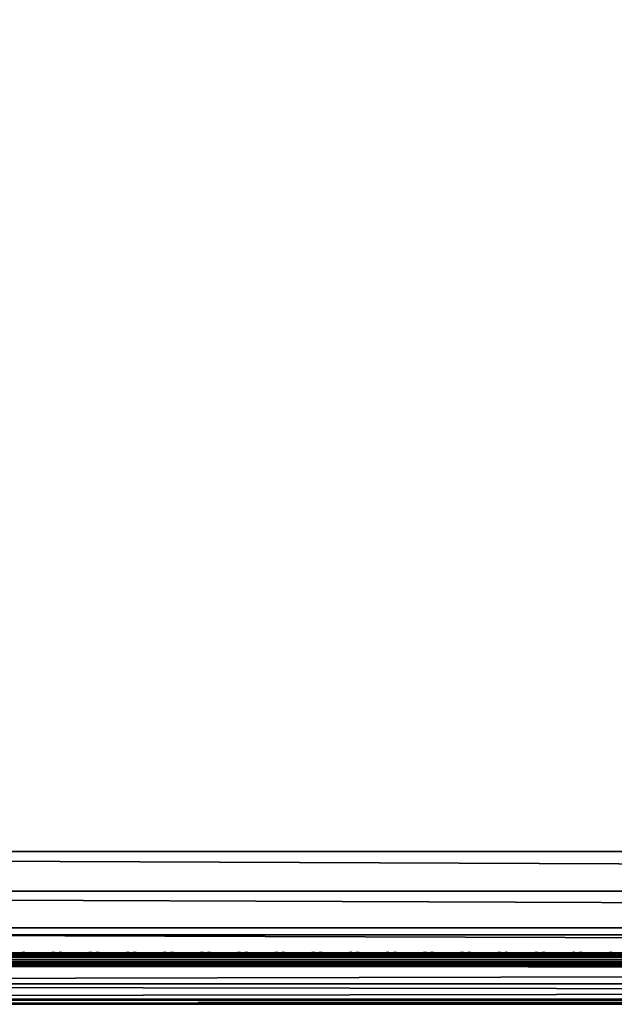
# Model space of a CAD drawing. Header units: inches. Extents: x 0 to 69, y -28.1 to 0.1.
# Tile 44 of 170: x 17.2 to 21.5, y -28 to -20.9. Entities that reach past the tile are written whole.
import ezdxf

# ---------------------------------------------------------------- set-up
doc = ezdxf.new("R2010")
doc.units = ezdxf.units.IN
doc.header["$LTSCALE"] = 0.03937
doc.header["$MEASUREMENT"] = 0
for name, color, linetype in [('A-FURN-3-ST', 151, 'Continuous'), ('A-FURN-3-ST-SEAM', 250, 'Continuous'), ('A-FURN-3-STITCH', 15, 'Continuous')]:
    doc.layers.add(name, color=color, linetype=linetype)

msp = doc.modelspace()

# ---------------------------------------------------------------- meshes
at = {"layer": 'A-FURN-3-ST'}
mesh = msp.add_polyface(dxfattribs=at)
corners = [(0.25, -1.1, 18), (68.75, -1.1, 18), (0.25, -0.8154, 17.9626), (68.75, -0.8154, 17.9626), (0.25, -0.5502, 17.8528), (68.75, -0.5502, 17.8528), (0.25, -0.3225, 17.6781), (68.75, -0.3225, 17.6781), (0.25, -0.1477, 17.4505), (68.75, -0.1477, 17.4505), (0.25, -0.0377, 17.1854), (68.75, -0.0377, 17.1854), (0.25, 0, 16.9008), (68.75, 0.0088, 5.5004), (0.25, 0.0088, 5.5004), (0.25, -0.0292, 5.3089), (68.75, -0.0292, 5.3089), (0.25, -0.1375, 5.1466), (68.75, -0.1375, 5.1466), (0.25, -0.2998, 5.0381), (68.75, -0.2998, 5.0381), (0.25, -0.4912, 5), (0.25, -27.51, 5), (0.125, -0.4912, 5.0335), (0.125, -27.51, 5.0335), (0.0335, -0.4912, 5.125), (0.0335, -0.1447, 5.3567), (0.125, -0.0247, 5.5004), (0.125, -0.0601, 5.3217), (0.125, -0.1612, 5.1703), (0.125, -0.3126, 5.069), (0.0335, -0.125, 16.9008), (0.125, -0.0335, 16.9008), (0.125, -0.07, 17.1767), (0.0335, -0.8478, 17.8418), (0.125, -1.1, 17.9665), (0.125, -0.8241, 17.9302), (0.0335, -0.4108, 17.5897), (0.125, -0.3462, 17.6544), (0.125, -0.1767, 17.4337), (0.0335, -0.2559, 17.3879), (0.0335, -0.1584, 17.153), (0.125, -0.567, 17.8238), (0.125, -26.91, 17.9665), (0.25, -26.91, 18)]
mesh.append_faces([[corners[k] for k in face] for face in [(0, 1, 2), (2, 3, 4), (4, 5, 6), (6, 7, 8), (8, 9, 10), (10, 11, 12), (12, 13, 14), (14, 13, 15), (15, 16, 17), (17, 18, 19), (19, 20, 21), (21, 22, 23), (23, 24, 25), (26, 27, 28), (28, 27, 14), (28, 14, 15), (28, 15, 29), (29, 15, 17), (29, 17, 30), (30, 17, 19), (30, 19, 23), (23, 19, 21), (23, 25, 30), (27, 31, 32), (27, 32, 14), (14, 32, 12), (31, 33, 32), (32, 33, 10), (32, 10, 12), (34, 35, 36), (37, 38, 39, 40), (40, 39, 33, 41), (35, 0, 36), (36, 0, 2), (36, 2, 42), (42, 2, 4), (42, 4, 38), (38, 4, 6), (38, 6, 39), (39, 6, 8), (39, 8, 33), (33, 8, 10), (35, 43, 0), (44, 1, 0)]])
mesh = msp.add_polyface(dxfattribs=at)
corners = [(68.875, -0.4912, 5.0335), (68.875, -27.51, 5.0335), (68.75, -0.4912, 5), (68.75, 0.0088, 5.5004), (68.875, -0.0247, 5.5004), (68.75, -0.0292, 5.3089), (68.875, -0.0601, 5.3217), (68.75, -0.1375, 5.1466), (68.875, -0.1612, 5.1703), (68.75, -0.2998, 5.0381), (68.875, -0.3126, 5.069), (68.9665, -0.3477, 5.1536), (68.9665, -0.1162, 5.5003), (68.9665, -0.1447, 5.3567), (68.9665, -0.226, 5.2349), (68.75, 0, 16.9008), (68.875, -0.0335, 16.9008), (68.75, -1.1, 18), (68.875, -1.1, 17.9665), (68.75, -0.8154, 17.9626), (68.875, -0.8241, 17.9302), (68.75, -0.5502, 17.8528), (68.875, -0.567, 17.8238), (68.75, -0.3225, 17.6781), (68.875, -0.3462, 17.6544), (68.75, -0.1477, 17.4505), (68.875, -0.1767, 17.4337), (68.75, -0.0377, 17.1854), (68.875, -0.07, 17.1767), (68.9665, -0.1584, 17.153), (68.9665, -1.1, 17.875), (68.75, -26.91, 18), (68.875, -26.91, 17.9665), (0.25, -0.8154, 17.9626), (0.25, -0.5502, 17.8528), (0.25, -0.3225, 17.6781), (0.25, -0.1477, 17.4505), (0.25, -0.0377, 17.1854), (0.25, 0, 16.9008), (0.25, -0.0292, 5.3089), (0.25, -0.1375, 5.1466), (0.25, -0.2998, 5.0381), (0.25, -0.4912, 5), (68.75, -27.51, 5)]
mesh.append_faces([[corners[k] for k in face] for face in [(0, 1, 2), (3, 4, 5), (5, 4, 6), (5, 6, 7), (7, 6, 8), (7, 8, 9), (9, 8, 10), (9, 10, 2), (2, 10, 0), (0, 10, 11), (12, 6, 4), (8, 6, 13, 14), (3, 15, 4), (4, 15, 16), (4, 16, 12), (17, 18, 19), (19, 18, 20), (19, 20, 21), (21, 20, 22), (21, 22, 23), (23, 22, 24), (23, 24, 25), (25, 24, 26), (25, 26, 27), (27, 26, 28), (27, 28, 15), (15, 28, 16), (16, 28, 29), (18, 30, 20), (17, 31, 18), (18, 32, 30), (33, 17, 19), (34, 19, 21), (35, 21, 23), (36, 23, 25), (37, 25, 27), (38, 27, 15), (15, 3, 38), (39, 3, 5), (40, 5, 7), (41, 7, 9), (42, 9, 2), (2, 43, 42)]])
mesh = msp.add_polyface(dxfattribs=at)
corners = [(0.25, -0.4912, 5), (68.75, -27.51, 5), (0.25, -27.51, 5), (0.125, -0.4912, 5.0335), (0.125, -27.51, 5.0335), (0.25, -28.01, 5.5), (0.125, -27.9765, 5.5), (0.25, -27.9719, 5.3087), (0.125, -27.941, 5.3215), (0.25, -27.8636, 5.1464), (0.125, -27.8399, 5.1701), (0.25, -27.7013, 5.0381), (0.125, -27.6885, 5.069), (0.0335, -27.6535, 5.1535), (0.0335, -27.885, 5.5), (0.25, -28.01, 16.9), (0.125, -27.9765, 16.9), (0.25, -26.91, 18), (0.125, -26.91, 17.9665), (0.25, -27.1947, 17.9625), (0.125, -27.186, 17.9302), (0.25, -27.46, 17.8526), (0.125, -27.4433, 17.8236), (0.25, -27.6878, 17.6778), (0.125, -27.6641, 17.6541), (0.25, -27.8626, 17.45), (0.125, -27.8336, 17.4333), (0.25, -27.9725, 17.1847), (0.125, -27.9402, 17.176), (0.0335, -27.8518, 17.1523), (0.0335, -26.91, 17.875), (0.0335, -27.5994, 17.5894), (0.0335, -27.7544, 17.3875), (0.125, -1.1, 17.9665), (0.25, -1.1, 18), (68.75, -28.01, 16.9), (68.75, -27.9725, 17.1847), (68.75, -27.8626, 17.45), (68.75, -27.6878, 17.6778), (68.75, -27.46, 17.8526), (68.75, -27.1947, 17.9625), (68.75, -27.7013, 5.0381), (68.75, -27.8636, 5.1464), (68.75, -27.9719, 5.3087)]
mesh.append_faces([[corners[k] for k in face] for face in [(0, 1, 2), (3, 2, 4), (5, 6, 7), (7, 6, 8), (7, 8, 9), (9, 8, 10), (9, 10, 11), (11, 10, 12), (11, 12, 2), (2, 12, 4), (4, 12, 13), (14, 8, 6), (5, 15, 6), (6, 15, 16), (6, 16, 14), (17, 18, 19), (19, 18, 20), (19, 20, 21), (21, 20, 22), (21, 22, 23), (23, 22, 24), (23, 24, 25), (25, 24, 26), (25, 26, 27), (27, 26, 28), (27, 28, 15), (15, 28, 16), (16, 28, 29), (18, 30, 20), (24, 31, 32, 26), (26, 32, 29, 28), (33, 30, 18), (34, 18, 17), (15, 35, 27), (27, 36, 25), (25, 37, 23), (23, 38, 21), (21, 39, 19), (19, 40, 17), (5, 35, 15), (2, 1, 11), (11, 41, 9), (9, 42, 7), (7, 43, 5)]])
mesh = msp.add_polyface(dxfattribs=at)
corners = [(68.875, -0.4912, 5.0335), (68.9665, -27.51, 5.125), (68.875, -27.51, 5.0335), (68.75, -0.4912, 5), (68.75, -27.51, 5), (68.9665, -27.8565, 5.3565), (68.875, -27.9765, 5.5), (68.875, -27.941, 5.3215), (68.75, -28.01, 5.5), (68.75, -27.9719, 5.3087), (68.875, -27.8399, 5.1701), (68.75, -27.8636, 5.1464), (68.875, -27.6885, 5.069), (68.75, -27.7013, 5.0381), (68.9665, -27.6535, 5.1535), (68.9665, -27.7752, 5.2348), (68.9665, -27.885, 16.9), (68.875, -27.9765, 16.9), (68.75, -28.01, 16.9), (68.875, -27.9402, 17.176), (68.75, -27.9725, 17.1847), (68.9665, -27.1624, 17.8418), (68.875, -26.91, 17.9665), (68.875, -27.186, 17.9302), (68.75, -26.91, 18), (68.75, -27.1947, 17.9625), (68.875, -27.4433, 17.8236), (68.75, -27.46, 17.8526), (68.875, -27.6641, 17.6541), (68.75, -27.6878, 17.6778), (68.875, -27.8336, 17.4333), (68.75, -27.8626, 17.45), (68.875, -1.1, 17.9665), (0.25, -27.9725, 17.1847), (0.25, -27.8626, 17.45), (0.25, -27.6878, 17.6778), (0.25, -27.46, 17.8526), (0.25, -27.1947, 17.9625), (0.25, -26.91, 18), (0.25, -28.01, 5.5), (0.25, -27.7013, 5.0381), (0.25, -27.8636, 5.1464), (0.25, -27.9719, 5.3087), (68.75, -1.1, 18)]
mesh.append_faces([[corners[k] for k in face] for face in [(0, 1, 2), (3, 2, 4), (5, 6, 7), (7, 6, 8), (7, 8, 9), (7, 9, 10), (10, 9, 11), (10, 11, 12), (12, 11, 13), (12, 13, 2), (2, 13, 4), (2, 1, 12), (12, 14, 15, 10), (6, 16, 17), (6, 17, 8), (8, 17, 18), (16, 19, 17), (17, 19, 20), (17, 20, 18), (21, 22, 23), (22, 24, 23), (23, 24, 25), (23, 25, 26), (26, 25, 27), (26, 27, 28), (28, 27, 29), (28, 29, 30), (30, 29, 31), (30, 31, 19), (19, 31, 20), (32, 24, 22), (33, 18, 20), (34, 20, 31), (35, 31, 29), (36, 29, 27), (37, 27, 25), (38, 25, 24), (8, 18, 39), (40, 4, 13), (41, 13, 11), (42, 11, 9), (39, 9, 8), (24, 43, 38)]])
at = {"layer": 'A-FURN-3-ST-SEAM'}
mesh = msp.add_polyface(dxfattribs=at)
corners = [(57.5, -27.6385, 17.6706), (59.375, -27.6444, 17.6539), (57.5, -27.6444, 17.6539), (9.625, -27.6385, 17.6706), (9.625, -27.6444, 17.6539), (7.75, -27.6385, 17.6706), (9.625, -27.671, 17.631), (9.625, -27.6558, 17.6402), (57.5, -27.6558, 17.6402), (57.5, -27.671, 17.631), (59.375, -27.6558, 17.6402), (59.375, -27.671, 17.631), (59.375, -27.6884, 17.6276), (57.5, -27.6884, 17.6276), (9.625, -27.6884, 17.6276), (9.625, -27.7207, 17.6406), (9.625, -27.7057, 17.6311), (57.5, -27.7057, 17.6311), (57.5, -27.7207, 17.6406), (59.375, -27.7057, 17.6311), (59.375, -27.7207, 17.6406), (59.375, -27.7376, 17.6713), (57.5, -27.7376, 17.6713), (9.625, -27.7376, 17.6713), (9.625, -27.7295, 17.7053), (9.625, -27.7367, 17.689), (57.5, -27.7367, 17.689), (57.5, -27.7295, 17.7053), (7.75, -27.642, 17.6969), (9.625, -27.642, 17.6969), (57.5, -27.642, 17.6969), (59.375, -27.6385, 17.6706), (59.375, -27.7367, 17.689), (7.75, -27.7057, 17.6311), (7.75, -27.6884, 17.6276), (7.75, -27.6558, 17.6402), (7.75, -27.6444, 17.6539), (57.5, -27.6517, 17.7118), (9.625, -27.6517, 17.7118), (7.75, -27.6517, 17.7118), (57.5, -27.6661, 17.7221), (9.625, -27.6661, 17.7221), (7.75, -27.6661, 17.7221), (57.5, -27.701, 17.7257), (9.625, -27.701, 17.7257), (7.75, -27.701, 17.7257), (57.5, -27.7171, 17.7182), (9.625, -27.7171, 17.7182), (7.75, -27.7171, 17.7182), (7.75, -27.7295, 17.7053)]
mesh.append_faces([[corners[k] for k in face] for face in [(0, 1, 2), (0, 2, 3), (3, 2, 4), (3, 4, 5), (3, 28, 29), (3, 29, 0), (0, 29, 30), (0, 30, 31)]])
mesh.append_faces([[corners[k] for k in face] for face in [(6, 7, 8, 9), (9, 8, 10, 11), (11, 12, 13, 9), (9, 13, 14, 6), (15, 16, 17, 18), (18, 17, 19, 20), (20, 21, 22, 18), (18, 22, 23, 15), (24, 25, 26, 27), (21, 32, 26, 22), (22, 26, 25, 23), (12, 19, 17, 13), (13, 17, 16, 14), (14, 16, 33, 34), (2, 8, 7, 4), (4, 7, 35, 36), (37, 30, 29, 38), (38, 29, 28, 39), (40, 37, 38, 41), (41, 38, 39, 42), (43, 40, 41, 44), (44, 41, 42, 45), (46, 43, 44, 47), (47, 44, 45, 48), (27, 46, 47, 24), (24, 47, 48, 49)]], dxfattribs={"vtx0": -1, "vtx2": -1})
at = {"layer": 'A-FURN-3-STITCH'}
mesh = msp.add_polymesh((7, 4), dxfattribs=at)
for k, corner in enumerate([(17.4803, -27.6428, 17.7154), (17.4803, -27.6406, 17.7168), (17.4804, -27.6363, 17.7197), (17.4804, -27.6341, 17.7212), (17.442, -27.647, 17.722), (17.4421, -27.6474, 17.7272), (17.4421, -27.6431, 17.7302), (17.4421, -27.6384, 17.7279), (17.4032, -27.6496, 17.7262), (17.4033, -27.65, 17.7314), (17.4033, -27.6457, 17.7343), (17.4033, -27.641, 17.7321), (17.3642, -27.6505, 17.7279), (17.3642, -27.6508, 17.733), (17.3643, -27.6465, 17.736), (17.3642, -27.6418, 17.7337), (17.3251, -27.6496, 17.727), (17.3252, -27.65, 17.7321), (17.3252, -27.6457, 17.7351), (17.3252, -27.641, 17.7328), (17.2862, -27.647, 17.7235), (17.2863, -27.6474, 17.7287), (17.2863, -27.6431, 17.7316), (17.2863, -27.6384, 17.7294), (17.2478, -27.6428, 17.7176), (17.2478, -27.6406, 17.7191), (17.2479, -27.6363, 17.722), (17.2479, -27.6341, 17.7234)]):
    mesh.set_mesh_vertex(divmod(k, 4), corner)
mesh = msp.add_polymesh((7, 4), dxfattribs=at)
for k, corner in enumerate([(17.7482, -27.6428, 17.7154), (17.7482, -27.6406, 17.7168), (17.7482, -27.6363, 17.7197), (17.7482, -27.6341, 17.7212), (17.7099, -27.647, 17.722), (17.7099, -27.6474, 17.7272), (17.71, -27.6431, 17.7302), (17.7099, -27.6384, 17.7279), (17.6711, -27.6496, 17.7262), (17.6712, -27.65, 17.7314), (17.6712, -27.6457, 17.7343), (17.6712, -27.641, 17.7321), (17.632, -27.6505, 17.7279), (17.6321, -27.6508, 17.733), (17.6321, -27.6465, 17.736), (17.6321, -27.6418, 17.7337), (17.593, -27.6496, 17.727), (17.593, -27.65, 17.7321), (17.593, -27.6457, 17.7351), (17.593, -27.641, 17.7328), (17.5541, -27.647, 17.7235), (17.5541, -27.6474, 17.7287), (17.5542, -27.6431, 17.7316), (17.5542, -27.6384, 17.7294), (17.5157, -27.6428, 17.7176), (17.5157, -27.6406, 17.7191), (17.5157, -27.6363, 17.722), (17.5157, -27.6341, 17.7234)]):
    mesh.set_mesh_vertex(divmod(k, 4), corner)
mesh = msp.add_polymesh((7, 4), dxfattribs=at)
for k, corner in enumerate([(18.016, -27.6428, 17.7154), (18.0161, -27.6406, 17.7168), (18.0161, -27.6363, 17.7197), (18.0161, -27.6341, 17.7212), (17.9778, -27.647, 17.722), (17.9778, -27.6474, 17.7272), (17.9778, -27.6431, 17.7302), (17.9778, -27.6384, 17.7279), (17.939, -27.6496, 17.7262), (17.939, -27.65, 17.7314), (17.939, -27.6457, 17.7343), (17.939, -27.641, 17.7321), (17.8999, -27.6505, 17.7279), (17.8999, -27.6508, 17.733), (17.9, -27.6465, 17.736), (17.9, -27.6418, 17.7337), (17.8608, -27.6496, 17.727), (17.8609, -27.65, 17.7321), (17.8609, -27.6457, 17.7351), (17.8609, -27.641, 17.7328), (17.822, -27.647, 17.7235), (17.822, -27.6474, 17.7287), (17.822, -27.6431, 17.7316), (17.822, -27.6384, 17.7294), (17.7835, -27.6428, 17.7176), (17.7836, -27.6406, 17.7191), (17.7836, -27.6363, 17.722), (17.7836, -27.6341, 17.7234)]):
    mesh.set_mesh_vertex(divmod(k, 4), corner)
mesh = msp.add_polymesh((7, 4), dxfattribs=at)
for k, corner in enumerate([(18.2839, -27.6428, 17.7154), (18.2839, -27.6406, 17.7168), (18.2839, -27.6363, 17.7197), (18.284, -27.6341, 17.7212), (18.2456, -27.647, 17.722), (18.2457, -27.6474, 17.7272), (18.2457, -27.6431, 17.7302), (18.2457, -27.6384, 17.7279), (18.2068, -27.6496, 17.7262), (18.2069, -27.65, 17.7314), (18.2069, -27.6457, 17.7343), (18.2069, -27.641, 17.7321), (18.1678, -27.6505, 17.7279), (18.1678, -27.6508, 17.733), (18.1678, -27.6465, 17.736), (18.1678, -27.6418, 17.7337), (18.1287, -27.6496, 17.727), (18.1287, -27.65, 17.7321), (18.1288, -27.6457, 17.7351), (18.1287, -27.641, 17.7328), (18.0898, -27.647, 17.7235), (18.0899, -27.6474, 17.7287), (18.0899, -27.6431, 17.7316), (18.0899, -27.6384, 17.7294), (18.0514, -27.6428, 17.7176), (18.0514, -27.6406, 17.7191), (18.0514, -27.6363, 17.722), (18.0515, -27.6341, 17.7234)]):
    mesh.set_mesh_vertex(divmod(k, 4), corner)
mesh = msp.add_polymesh((7, 4), dxfattribs=at)
for k, corner in enumerate([(18.5518, -27.6428, 17.7154), (18.5518, -27.6406, 17.7168), (18.5518, -27.6363, 17.7197), (18.5518, -27.6341, 17.7212), (18.5135, -27.647, 17.722), (18.5135, -27.6474, 17.7272), (18.5135, -27.6431, 17.7302), (18.5135, -27.6384, 17.7279), (18.4747, -27.6496, 17.7262), (18.4747, -27.65, 17.7314), (18.4747, -27.6457, 17.7343), (18.4747, -27.641, 17.7321), (18.4356, -27.6505, 17.7279), (18.4357, -27.6508, 17.733), (18.4357, -27.6465, 17.736), (18.4357, -27.6418, 17.7337), (18.3965, -27.6496, 17.727), (18.3966, -27.65, 17.7321), (18.3966, -27.6457, 17.7351), (18.3966, -27.641, 17.7328), (18.3577, -27.647, 17.7235), (18.3577, -27.6474, 17.7287), (18.3577, -27.6431, 17.7316), (18.3577, -27.6384, 17.7294), (18.3193, -27.6428, 17.7176), (18.3193, -27.6406, 17.7191), (18.3193, -27.6363, 17.722), (18.3193, -27.6341, 17.7234)]):
    mesh.set_mesh_vertex(divmod(k, 4), corner)
mesh = msp.add_polymesh((7, 4), dxfattribs=at)
for k, corner in enumerate([(18.8196, -27.6428, 17.7154), (18.8196, -27.6406, 17.7168), (18.8197, -27.6363, 17.7197), (18.8197, -27.6341, 17.7212), (18.7813, -27.647, 17.722), (18.7814, -27.6474, 17.7272), (18.7814, -27.6431, 17.7302), (18.7814, -27.6384, 17.7279), (18.7425, -27.6496, 17.7262), (18.7426, -27.65, 17.7314), (18.7426, -27.6457, 17.7343), (18.7426, -27.641, 17.7321), (18.7035, -27.6505, 17.7279), (18.7035, -27.6508, 17.733), (18.7035, -27.6465, 17.736), (18.7035, -27.6418, 17.7337), (18.6644, -27.6496, 17.727), (18.6644, -27.65, 17.7321), (18.6645, -27.6457, 17.7351), (18.6644, -27.641, 17.7328), (18.6255, -27.647, 17.7235), (18.6256, -27.6474, 17.7287), (18.6256, -27.6431, 17.7316), (18.6256, -27.6384, 17.7294), (18.5871, -27.6428, 17.7176), (18.5871, -27.6406, 17.7191), (18.5872, -27.6363, 17.722), (18.5872, -27.6341, 17.7234)]):
    mesh.set_mesh_vertex(divmod(k, 4), corner)
mesh = msp.add_polymesh((7, 4), dxfattribs=at)
for k, corner in enumerate([(19.0875, -27.6428, 17.7154), (19.0875, -27.6406, 17.7168), (19.0875, -27.6363, 17.7197), (19.0875, -27.6341, 17.7212), (19.0492, -27.647, 17.722), (19.0492, -27.6474, 17.7272), (19.0493, -27.6431, 17.7302), (19.0492, -27.6384, 17.7279), (19.0104, -27.6496, 17.7262), (19.0104, -27.65, 17.7314), (19.0105, -27.6457, 17.7343), (19.0104, -27.641, 17.7321), (18.9713, -27.6505, 17.7279), (18.9714, -27.6508, 17.733), (18.9714, -27.6465, 17.736), (18.9714, -27.6418, 17.7337), (18.9322, -27.6496, 17.727), (18.9323, -27.65, 17.7321), (18.9323, -27.6457, 17.7351), (18.9323, -27.641, 17.7328), (18.8934, -27.647, 17.7235), (18.8934, -27.6474, 17.7287), (18.8935, -27.6431, 17.7316), (18.8934, -27.6384, 17.7294), (18.855, -27.6428, 17.7176), (18.855, -27.6406, 17.7191), (18.855, -27.6363, 17.722), (18.855, -27.6341, 17.7234)]):
    mesh.set_mesh_vertex(divmod(k, 4), corner)
mesh = msp.add_polymesh((7, 4), dxfattribs=at)
for k, corner in enumerate([(19.3553, -27.6428, 17.7154), (19.3553, -27.6406, 17.7168), (19.3554, -27.6363, 17.7197), (19.3554, -27.6341, 17.7212), (19.317, -27.647, 17.722), (19.3171, -27.6474, 17.7272), (19.3171, -27.6431, 17.7302), (19.3171, -27.6384, 17.7279), (19.2782, -27.6496, 17.7262), (19.2783, -27.65, 17.7314), (19.2783, -27.6457, 17.7343), (19.2783, -27.641, 17.7321), (19.2392, -27.6505, 17.7279), (19.2392, -27.6508, 17.733), (19.2393, -27.6465, 17.736), (19.2392, -27.6418, 17.7337), (19.2001, -27.6496, 17.727), (19.2002, -27.65, 17.7321), (19.2002, -27.6457, 17.7351), (19.2002, -27.641, 17.7328), (19.1612, -27.647, 17.7235), (19.1613, -27.6474, 17.7287), (19.1613, -27.6431, 17.7316), (19.1613, -27.6384, 17.7294), (19.1228, -27.6428, 17.7176), (19.1228, -27.6406, 17.7191), (19.1229, -27.6363, 17.722), (19.1229, -27.6341, 17.7234)]):
    mesh.set_mesh_vertex(divmod(k, 4), corner)
mesh = msp.add_polymesh((7, 4), dxfattribs=at)
for k, corner in enumerate([(19.6232, -27.6428, 17.7154), (19.6232, -27.6406, 17.7168), (19.6232, -27.6363, 17.7197), (19.6232, -27.6341, 17.7212), (19.5849, -27.647, 17.722), (19.5849, -27.6474, 17.7272), (19.585, -27.6431, 17.7302), (19.5849, -27.6384, 17.7279), (19.5461, -27.6496, 17.7262), (19.5462, -27.65, 17.7314), (19.5462, -27.6457, 17.7343), (19.5462, -27.641, 17.7321), (19.507, -27.6505, 17.7279), (19.5071, -27.6508, 17.733), (19.5071, -27.6465, 17.736), (19.5071, -27.6418, 17.7337), (19.468, -27.6496, 17.727), (19.468, -27.65, 17.7321), (19.468, -27.6457, 17.7351), (19.468, -27.641, 17.7328), (19.4291, -27.647, 17.7235), (19.4291, -27.6474, 17.7287), (19.4292, -27.6431, 17.7316), (19.4292, -27.6384, 17.7294), (19.3907, -27.6428, 17.7176), (19.3907, -27.6406, 17.7191), (19.3907, -27.6363, 17.722), (19.3907, -27.6341, 17.7234)]):
    mesh.set_mesh_vertex(divmod(k, 4), corner)
mesh = msp.add_polymesh((7, 4), dxfattribs=at)
for k, corner in enumerate([(19.891, -27.6428, 17.7154), (19.8911, -27.6406, 17.7168), (19.8911, -27.6363, 17.7197), (19.8911, -27.6341, 17.7212), (19.8528, -27.647, 17.722), (19.8528, -27.6474, 17.7272), (19.8528, -27.6431, 17.7302), (19.8528, -27.6384, 17.7279), (19.814, -27.6496, 17.7262), (19.814, -27.65, 17.7314), (19.814, -27.6457, 17.7343), (19.814, -27.641, 17.7321), (19.7749, -27.6505, 17.7279), (19.7749, -27.6508, 17.733), (19.775, -27.6465, 17.736), (19.775, -27.6418, 17.7337), (19.7358, -27.6496, 17.727), (19.7359, -27.65, 17.7321), (19.7359, -27.6457, 17.7351), (19.7359, -27.641, 17.7328), (19.697, -27.647, 17.7235), (19.697, -27.6474, 17.7287), (19.697, -27.6431, 17.7316), (19.697, -27.6384, 17.7294), (19.6585, -27.6428, 17.7176), (19.6586, -27.6406, 17.7191), (19.6586, -27.6363, 17.722), (19.6586, -27.6341, 17.7234)]):
    mesh.set_mesh_vertex(divmod(k, 4), corner)
mesh = msp.add_polymesh((7, 4), dxfattribs=at)
for k, corner in enumerate([(20.1589, -27.6428, 17.7154), (20.1589, -27.6406, 17.7168), (20.1589, -27.6363, 17.7197), (20.159, -27.6341, 17.7212), (20.1206, -27.647, 17.722), (20.1207, -27.6474, 17.7272), (20.1207, -27.6431, 17.7302), (20.1207, -27.6384, 17.7279), (20.0818, -27.6496, 17.7262), (20.0819, -27.65, 17.7314), (20.0819, -27.6457, 17.7343), (20.0819, -27.641, 17.7321), (20.0428, -27.6505, 17.7279), (20.0428, -27.6508, 17.733), (20.0428, -27.6465, 17.736), (20.0428, -27.6418, 17.7337), (20.0037, -27.6496, 17.727), (20.0037, -27.65, 17.7321), (20.0038, -27.6457, 17.7351), (20.0037, -27.641, 17.7328), (19.9648, -27.647, 17.7235), (19.9649, -27.6474, 17.7287), (19.9649, -27.6431, 17.7316), (19.9649, -27.6384, 17.7294), (19.9264, -27.6428, 17.7176), (19.9264, -27.6406, 17.7191), (19.9264, -27.6363, 17.722), (19.9265, -27.6341, 17.7234)]):
    mesh.set_mesh_vertex(divmod(k, 4), corner)
mesh = msp.add_polymesh((7, 4), dxfattribs=at)
for k, corner in enumerate([(20.4268, -27.6428, 17.7154), (20.4268, -27.6406, 17.7168), (20.4268, -27.6363, 17.7197), (20.4268, -27.6341, 17.7212), (20.3885, -27.647, 17.722), (20.3885, -27.6474, 17.7272), (20.3885, -27.6431, 17.7302), (20.3885, -27.6384, 17.7279), (20.3497, -27.6496, 17.7262), (20.3497, -27.65, 17.7314), (20.3497, -27.6457, 17.7343), (20.3497, -27.641, 17.7321), (20.3106, -27.6505, 17.7279), (20.3107, -27.6508, 17.733), (20.3107, -27.6465, 17.736), (20.3107, -27.6418, 17.7337), (20.2715, -27.6496, 17.727), (20.2716, -27.65, 17.7321), (20.2716, -27.6457, 17.7351), (20.2716, -27.641, 17.7328), (20.2327, -27.647, 17.7235), (20.2327, -27.6474, 17.7287), (20.2327, -27.6431, 17.7316), (20.2327, -27.6384, 17.7294), (20.1943, -27.6428, 17.7176), (20.1943, -27.6406, 17.7191), (20.1943, -27.6363, 17.722), (20.1943, -27.6341, 17.7234)]):
    mesh.set_mesh_vertex(divmod(k, 4), corner)
mesh = msp.add_polymesh((7, 4), dxfattribs=at)
for k, corner in enumerate([(20.6946, -27.6428, 17.7154), (20.6946, -27.6406, 17.7168), (20.6947, -27.6363, 17.7197), (20.6947, -27.6341, 17.7212), (20.6563, -27.647, 17.722), (20.6564, -27.6474, 17.7272), (20.6564, -27.6431, 17.7302), (20.6564, -27.6384, 17.7279), (20.6175, -27.6496, 17.7262), (20.6176, -27.65, 17.7314), (20.6176, -27.6457, 17.7343), (20.6176, -27.641, 17.7321), (20.5785, -27.6505, 17.7279), (20.5785, -27.6508, 17.733), (20.5785, -27.6465, 17.736), (20.5785, -27.6418, 17.7337), (20.5394, -27.6496, 17.727), (20.5394, -27.65, 17.7321), (20.5395, -27.6457, 17.7351), (20.5394, -27.641, 17.7328), (20.5005, -27.647, 17.7235), (20.5006, -27.6474, 17.7287), (20.5006, -27.6431, 17.7316), (20.5006, -27.6384, 17.7294), (20.4621, -27.6428, 17.7176), (20.4621, -27.6406, 17.7191), (20.4622, -27.6363, 17.722), (20.4622, -27.6341, 17.7234)]):
    mesh.set_mesh_vertex(divmod(k, 4), corner)
mesh = msp.add_polymesh((7, 4), dxfattribs=at)
for k, corner in enumerate([(20.9625, -27.6428, 17.7154), (20.9625, -27.6406, 17.7168), (20.9625, -27.6363, 17.7197), (20.9625, -27.6341, 17.7212), (20.9242, -27.647, 17.722), (20.9242, -27.6474, 17.7272), (20.9243, -27.6431, 17.7302), (20.9242, -27.6384, 17.7279), (20.8854, -27.6496, 17.7262), (20.8854, -27.65, 17.7314), (20.8855, -27.6457, 17.7343), (20.8854, -27.641, 17.7321), (20.8463, -27.6505, 17.7279), (20.8464, -27.6508, 17.733), (20.8464, -27.6465, 17.736), (20.8464, -27.6418, 17.7337), (20.8072, -27.6496, 17.727), (20.8073, -27.65, 17.7321), (20.8073, -27.6457, 17.7351), (20.8073, -27.641, 17.7328), (20.7684, -27.647, 17.7235), (20.7684, -27.6474, 17.7287), (20.7685, -27.6431, 17.7316), (20.7684, -27.6384, 17.7294), (20.73, -27.6428, 17.7176), (20.73, -27.6406, 17.7191), (20.73, -27.6363, 17.722), (20.73, -27.6341, 17.7234)]):
    mesh.set_mesh_vertex(divmod(k, 4), corner)
mesh = msp.add_polymesh((7, 4), dxfattribs=at)
for k, corner in enumerate([(21.2303, -27.6428, 17.7154), (21.2303, -27.6406, 17.7168), (21.2304, -27.6363, 17.7197), (21.2304, -27.6341, 17.7212), (21.192, -27.647, 17.722), (21.1921, -27.6474, 17.7272), (21.1921, -27.6431, 17.7302), (21.1921, -27.6384, 17.7279), (21.1532, -27.6496, 17.7262), (21.1533, -27.65, 17.7314), (21.1533, -27.6457, 17.7343), (21.1533, -27.641, 17.7321), (21.1142, -27.6505, 17.7279), (21.1142, -27.6508, 17.733), (21.1143, -27.6465, 17.736), (21.1142, -27.6418, 17.7337), (21.0751, -27.6496, 17.727), (21.0752, -27.65, 17.7321), (21.0752, -27.6457, 17.7351), (21.0752, -27.641, 17.7328), (21.0362, -27.647, 17.7235), (21.0363, -27.6474, 17.7287), (21.0363, -27.6431, 17.7316), (21.0363, -27.6384, 17.7294), (20.9978, -27.6428, 17.7176), (20.9978, -27.6406, 17.7191), (20.9979, -27.6363, 17.722), (20.9979, -27.6341, 17.7234)]):
    mesh.set_mesh_vertex(divmod(k, 4), corner)
mesh = msp.add_polymesh((7, 4), dxfattribs=at)
for k, corner in enumerate([(21.4982, -27.6428, 17.7154), (21.4982, -27.6406, 17.7168), (21.4982, -27.6363, 17.7197), (21.4982, -27.6341, 17.7212), (21.4599, -27.647, 17.722), (21.4599, -27.6474, 17.7272), (21.46, -27.6431, 17.7302), (21.4599, -27.6384, 17.7279), (21.4211, -27.6496, 17.7262), (21.4212, -27.65, 17.7314), (21.4212, -27.6457, 17.7343), (21.4212, -27.641, 17.7321), (21.382, -27.6505, 17.7279), (21.3821, -27.6508, 17.733), (21.3821, -27.6465, 17.736), (21.3821, -27.6418, 17.7337), (21.343, -27.6496, 17.727), (21.343, -27.65, 17.7321), (21.343, -27.6457, 17.7351), (21.343, -27.641, 17.7328), (21.3041, -27.647, 17.7235), (21.3041, -27.6474, 17.7287), (21.3042, -27.6431, 17.7316), (21.3042, -27.6384, 17.7294), (21.2657, -27.6428, 17.7176), (21.2657, -27.6406, 17.7191), (21.2657, -27.6363, 17.722), (21.2657, -27.6341, 17.7234)]):
    mesh.set_mesh_vertex(divmod(k, 4), corner)

doc.saveas('drawing.dxf')
